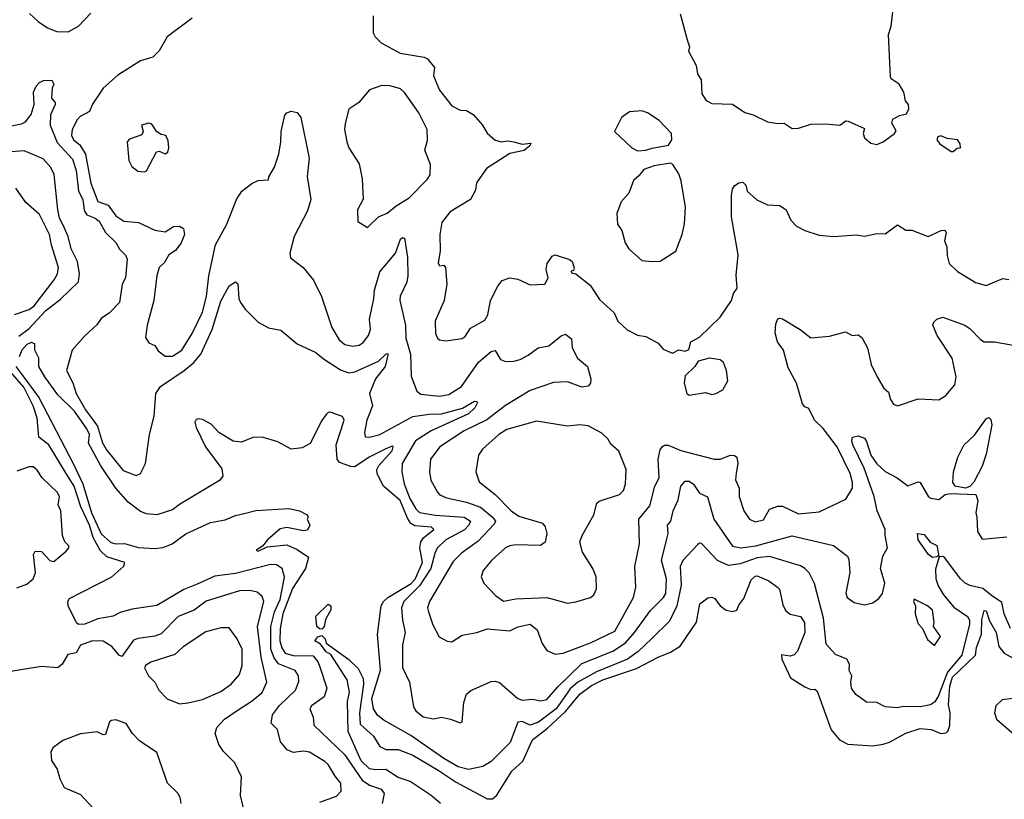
# Model space of a CAD drawing. Extents: x 1921360 to 2014538, y 768294 to 907744.
# Tile 210 of 256: x 1982550 to 1987323, y 815886 to 819667. Entities that reach past the tile are written whole.
import ezdxf

# ---------------------------------------------------------------- set-up
doc = ezdxf.new("R2010")
doc.units = 0

msp = doc.modelspace()

# ---------------------------------------------------------------- linework, layer by layer
at = {"layer": '0CON10XD'}
for points in [[(1982597.2, 819697.2), (1982638.9, 819658.9), (1982685, 819628.1), (1982729.5, 819609.5), (1982785, 819608.1), (1982835, 819635.7), (1982895, 819698.6)], [(1985750.6, 819695), (1985787.1, 819565), (1985796.2, 819535), (1985791.2, 819515), (1985828.8, 819445), (1985836.2, 819405), (1985854, 819375), (1985857, 819307), (1985877.5, 819275), (1985905, 819261.2), (1986005, 819258), (1986065, 819216.2), (1986105, 819206), (1986175, 819172), (1986225, 819164), (1986255, 819165.7), (1986295, 819138.9), (1986325, 819141.5), (1986385, 819160), (1986455, 819162.5), (1986525, 819155.8), (1986553.7, 819176.3), (1986565.5, 819175.5), (1986645, 819140), (1986638.8, 819115), (1986644.3, 819094.3), (1986675, 819068.8), (1986705, 819062.5), (1986735, 819074.2), (1986790, 819115), (1986798.8, 819128.8), (1986776.7, 819165), (1986782.9, 819185), (1986815, 819202.9), (1986848.8, 819211.2), (1986860, 819235), (1986857.5, 819255), (1986843.6, 819273.6), (1986836.1, 819316.1), (1986812.5, 819355), (1986775, 819380), (1986770.3, 819390.3), (1986761.8, 819595), (1986773.6, 819635), (1986782.9, 819705)], [(1983385.5, 819674.5), (1983265, 819584.2), (1983226.1, 819516.1), (1983195.4, 819484.6), (1983135, 819467.1), (1983025, 819397.5), (1982954.4, 819335), (1982902.7, 819257.3), (1982887.6, 819222.4), (1982842.7, 819197.2), (1982828, 819182), (1982804.7, 819135.3), (1982800.5, 819105), (1982810, 819085), (1982840.6, 819060.6), (1982867.9, 819015), (1982894.8, 818874.8), (1982928.1, 818785), (1982977.7, 818767.7), (1983015.3, 818715.3), (1983055, 818689.5), (1983125, 818683.8), (1983205, 818646.5), (1983255, 818638.8), (1983295, 818664.2), (1983325, 818666), (1983343.3, 818655), (1983348, 818625), (1983332, 818585), (1983305, 818548), (1983273.3, 818526.7), (1983250.9, 818489.1), (1983226.2, 818465), (1983213.9, 818426.1), (1983200, 818305), (1983166.9, 818185), (1983160, 818125), (1983175, 818100), (1983205, 818086.2), (1983221, 818061), (1983255, 818035.5), (1983290, 818035), (1983335, 818064.6), (1983385.6, 818144.4), (1983435, 818249.4), (1983455.2, 818324.8), (1983466.2, 818425), (1983498.1, 818575), (1983554.5, 818675.5), (1983600, 818795), (1983626, 818835), (1983675, 818873.3), (1983705, 818886.7), (1983755, 818890), (1983757.5, 818905), (1983785, 818952.5), (1983805.5, 819015), (1983815.4, 819075), (1983817.3, 819125), (1983835, 819203.3), (1983845, 819216), (1983865, 819223.8), (1983895, 819216.7), (1983912.5, 819192.5), (1983953.4, 818995), (1983943, 818907), (1983961.1, 818795), (1983945, 818740), (1983880, 818615), (1983858.8, 818535), (1983861.7, 818511.7), (1983924, 818465), (1983974.5, 818404.5), (1984012.5, 818325), (1984062.3, 818175), (1984098.1, 818115), (1984125, 818091.8), (1984165, 818083.5), (1984195, 818089.4), (1984215, 818100.8), (1984241.1, 818135), (1984250, 818165), (1984245.4, 818215.4), (1984266.1, 818313.9), (1984270, 818355), (1984295.2, 818444.8), (1984370.8, 818535), (1984395, 818602), (1984405, 818610), (1984415, 818608), (1984428.8, 818515), (1984431.6, 818425), (1984425.7, 818394.3), (1984393.6, 818326.4), (1984391.7, 818305), (1984419.6, 818185), (1984422, 818122), (1984444.2, 818045), (1984447.6, 817937.6), (1984474.3, 817865), (1984495, 817851.5), (1984585, 817841.1), (1984630.3, 817849.7), (1984692, 817888), (1984773.3, 818006.7), (1984835, 818058.2), (1984855, 818062.9), (1984879.8, 818019.8), (1984905, 818009.5), (1984945, 818011.1), (1984975, 818019.6), (1985015, 818039.7), (1985063.6, 818076.4), (1985115, 818085.7), (1985175, 818134), (1985195, 818142), (1985225, 818120), (1985228.6, 818075), (1985253.3, 818025), (1985302.5, 817985), (1985318.6, 817925), (1985317.5, 817905), (1985305, 817889.4), (1985275.5, 817885.5), (1985205, 817910), (1985136.9, 817906.9), (1985025, 817868.6), (1984905, 817796.7), (1984814.2, 817725.8), (1984705, 817672.6), (1984586.5, 817595), (1984541.5, 817535), (1984536.5, 817475), (1984543.3, 817433.3), (1984574.4, 817375), (1984586.7, 817363.3), (1984618.8, 817348.8), (1984715, 817327.8), (1984782.7, 817302.7), (1984841.3, 817255), (1984856.1, 817235), (1984850.1, 817219.9), (1984771.4, 817138.6), (1984690.6, 817079.4), (1984651, 817039), (1984535.5, 816845), (1984527.3, 816815), (1984531.8, 816795), (1984552.3, 816732.3), (1984583.4, 816673.4), (1984622.4, 816652.4), (1984645, 816650.6), (1984695, 816682.9), (1984765, 816694.4), (1984815, 816713.1), (1984925, 816703.8), (1984965, 816722.1), (1985025, 816735.4), (1985058.5, 816708.5), (1985082.1, 816642.1), (1985105, 816608), (1985145, 816590)], [(1984263.9, 819686.1), (1984263, 819603), (1984273.6, 819583.6), (1984302.5, 819555), (1984393.3, 819505), (1984510, 819485), (1984526.8, 819476.8), (1984560.8, 819435), (1984555.8, 819395), (1984584, 819325), (1984645, 819250), (1984685, 819227.5), (1984715, 819226.2), (1984747.9, 819207.9), (1984793.3, 819155), (1984815, 819117.5), (1984855, 819082.5), (1984885, 819074.2), (1984915, 819080), (1984945, 819074.3), (1984986.1, 819063.9), (1985027.5, 819067.5), (1985022.5, 819055), (1984995, 819032.9), (1984925, 819018.1), (1984812, 818945), (1984764.2, 818875.8), (1984759.2, 818840.8), (1984735, 818795.8), (1984635.8, 818735), (1984603.3, 818695), (1984596.4, 818683.6), (1984586.7, 818625), (1984588.1, 818545), (1984578, 818488), (1984583.9, 818473.9), (1984606, 818476), (1984613.3, 818465), (1984620, 818385), (1984607.1, 818305), (1984563.1, 818205), (1984565.7, 818145), (1984575, 818122), (1984585, 818114.3), (1984615, 818110), (1984695, 818121.2), (1984709.3, 818130.7), (1984735, 818170.8), (1984805, 818210), (1984818.6, 818235), (1984831.4, 818305), (1984866.9, 818375), (1984888.3, 818401.7), (1984925, 818414.4), (1984965, 818408.1), (1985025, 818382), (1985095, 818383.8), (1985111.2, 818415), (1985101.9, 818455), (1985105.9, 818484.1), (1985130.5, 818519.5), (1985145, 818526), (1985215, 818503.8), (1985228, 818495), (1985237, 818463), (1985235, 818450), (1985223, 818447), (1985225, 818440), (1985245, 818434), (1985315, 818380), (1985359.8, 818309.8), (1985431.2, 818245), (1985449.2, 818205), (1985495, 818162.5), (1985545, 818137.1), (1985585, 818130), (1985645, 818098.8), (1985669.5, 818069.5), (1985715, 818050), (1985745, 818066.7), (1985775, 818060), (1985793, 818067), (1985802.5, 818105), (1985845, 818126.7), (1985946, 818224), (1986000.6, 818305), (1986010.5, 818339.5), (1986028.1, 818365), (1986022.4, 818427.6), (1986032.6, 818527.4), (1986000.5, 818710.5), (1986000.6, 818815), (1986005.6, 818845), (1986015, 818860.8), (1986035, 818876.5), (1986055, 818879.5), (1986070.5, 818865), (1986076, 818835), (1986122.7, 818792.7), (1986175, 818768.8), (1986235, 818766), (1986265.6, 818745.6), (1986287.5, 818695), (1986315, 818666.2), (1986355, 818644), (1986425, 818622), (1986495, 818616), (1986605, 818622.9), (1986645, 818618), (1986705, 818630), (1986745, 818628.8), (1986805, 818672.5), (1986845, 818646.2), (1986875, 818646.5), (1986954.1, 818615.9), (1987016.7, 818645), (1987035, 818646.9), (1987040.8, 818635), (1987032.5, 818595), (1987044.2, 818565), (1987046.1, 818523.9), (1987055.8, 818485), (1987095.9, 818445.9), (1987165, 818403.8), (1987182.5, 818392.5), (1987235, 818378), (1987315, 818412.5), (1987345, 818406.4)], [(1982415, 819132.5), (1982558.3, 819161.7), (1982577.8, 819172.2), (1982605, 819207.5), (1982619, 819255), (1982616.7, 819315), (1982629.2, 819345), (1982645, 819362.7), (1982665, 819372.8), (1982705, 819374.4), (1982715.4, 819355), (1982707.5, 819335), (1982703, 819287), (1982721.2, 819265), (1982721.4, 819255), (1982698.9, 819205), (1982696.9, 819155), (1982731.1, 819071.1), (1982805, 818991.1), (1982822.7, 818935), (1982834.8, 818835), (1982855.7, 818795), (1982862.1, 818742.1), (1982875, 818721.5), (1982915.3, 818705), (1982935, 818689.6), (1982965.1, 818635), (1983015, 818586.1), (1983034.2, 818554.2), (1983062.7, 818525), (1983071, 818505), (1983062, 818415), (1983045.7, 818385), (1983033.1, 818295), (1982984.6, 818245), (1982945, 818218.2), (1982922.9, 818187.1), (1982865, 818134), (1982803.8, 818065), (1982775.8, 817965), (1982806.7, 817906.7), (1982824, 817855), (1982868.3, 817775), (1982926.4, 817696.4), (1982951.7, 817615), (1982970.9, 817580.9), (1983051.3, 817481.3), (1983115, 817457.1), (1983135, 817466), (1983159.5, 817515), (1983179.6, 817655), (1983200.9, 817745), (1983209.4, 817855), (1983231.5, 817888.5), (1983347.4, 817965), (1983393.3, 818005), (1983427.4, 818045), (1983482.9, 818165), (1983525, 818302.5), (1983565, 818375.7), (1983595, 818396.2), (1983606.5, 818386.5), (1983612.1, 818315), (1983620.4, 818295), (1983643, 818263), (1983705, 818200.6), (1983755, 818171.9), (1983815, 818160.8), (1983895.4, 818095.4), (1983985, 818052.5), (1984021.7, 818021.7), (1984105, 817968.3), (1984145, 817954.8), (1984175, 817960), (1984288.9, 818011.1), (1984325, 818044.2), (1984335, 818047.5), (1984335, 818040), (1984322.1, 817985), (1984274.7, 817925), (1984244.7, 817855), (1984260.4, 817795), (1984231.7, 817725), (1984220.4, 817665), (1984225, 817644.4), (1984245, 817642.3), (1984295, 817654.7), (1984455, 817742), (1984535, 817754.5), (1984595, 817755.5), (1984696.7, 817783.3), (1984755, 817817.3), (1984765.5, 817815.5), (1984767.9, 817807.9), (1984755.3, 817785), (1984725, 817754.8), (1984545, 817673.5), (1984468.1, 817625), (1984403.5, 817515), (1984401.6, 817475), (1984413.3, 817416.7), (1984440.7, 817345), (1984470.2, 817295), (1984487.8, 817277.8), (1984565, 817263.9), (1984704.6, 817254.6), (1984734.7, 817235), (1984726.9, 817215), (1984706.2, 817193.8), (1984614.9, 817145.1), (1984575, 817105.4), (1984563.4, 817085), (1984542.3, 817005), (1984488.1, 816921.9), (1984412.6, 816845), (1984400.8, 816815), (1984405.3, 816755.3), (1984418.8, 816695), (1984405.3, 816635), (1984405.4, 816525.4), (1984440, 816455), (1984458, 816335), (1984469.2, 816315), (1984505, 816285.7), (1984555, 816276.5), (1984595, 816284.3), (1984637.5, 816275)], [(1984235, 818660), (1984288.9, 818711.1), (1984331.2, 818728.8), (1984374, 818765), (1984437, 818803), (1984525, 818891.9), (1984540, 818915), (1984540.8, 818965), (1984514.2, 819035), (1984527.3, 819082.7), (1984524.2, 819135), (1984484, 819215), (1984414.6, 819314.6), (1984395, 819331.4), (1984345, 819346.9), (1984305, 819348), (1984245, 819326.7), (1984194.2, 819265.8), (1984145, 819233.3), (1984126.6, 819163.4), (1984124.4, 819135), (1984136, 819075), (1984145.8, 819045.8), (1984195, 818967.5), (1984209.2, 818895), (1984214.1, 818795.9), (1984186.7, 818745), (1984188.3, 818688.3), (1984235, 818660)], [(1985545, 819031.5), (1985585, 819033.8), (1985615, 819044.5), (1985695, 819058), (1985711.2, 819085), (1985710, 819115), (1985648.8, 819178.8), (1985593.3, 819215), (1985565, 819225.8), (1985505, 819220.8), (1985467.7, 819192.3), (1985432.5, 819125), (1985516.7, 819045), (1985545, 819031.5)], [(1983155, 818928.8), (1983165, 818933.3), (1983213.6, 819026.4), (1983225, 819030), (1983255, 819016.7), (1983267.5, 819025), (1983273.3, 819045), (1983269.3, 819079.3), (1983257.5, 819105), (1983235, 819110), (1983215, 819123.3), (1983189.7, 819159.7), (1983175, 819166), (1983140, 819155), (1983148.8, 819125), (1983141.7, 819108.3), (1983082, 819088), (1983070, 819075), (1983078.8, 818985), (1983093.3, 818955), (1983122.7, 818932.7), (1983155, 818928.8)], [(1987065, 819027.9), (1987075, 819028.1), (1987095, 819044), (1987110, 819045), (1987108, 819065), (1987096.2, 819085), (1987045, 819090.5), (1987015, 819103.8), (1987000.5, 819099.5), (1986995.4, 819085), (1987010, 819065), (1987065, 819027.9)], [(1982545, 818132.4), (1982595, 818170.2), (1982675, 818254.5), (1982748, 818312), (1982834.2, 818395), (1982838.8, 818435), (1982829.6, 818495), (1982798.6, 818555), (1982784.4, 818615), (1982760.3, 818670.3), (1982743.3, 818705), (1982733.7, 818745), (1982716.3, 818916.3), (1982700.1, 818950.1), (1982662.6, 818992.6), (1982571.7, 819031.7), (1982485, 819024.3)], [(1985615, 818494.3), (1985655, 818496.7), (1985730, 818545), (1985760.8, 818625), (1985773, 818677), (1985777.9, 818757.9), (1985755.5, 818885.5), (1985745, 818918.8), (1985716.2, 818965), (1985705, 818970.8), (1985625, 818958.6), (1985575, 818940.8), (1985550.9, 818909.1), (1985525, 818887.5), (1985502, 818825), (1985465.9, 818784.1), (1985443.6, 818726.4), (1985448, 818675), (1985468, 818645), (1985484.4, 818584.4), (1985502.5, 818555), (1985565, 818500), (1985615, 818494.3)], [(1982525, 818238.1), (1982595, 818261.1), (1982620.1, 818279.9), (1982716.9, 818405), (1982732.2, 818435), (1982737.8, 818465), (1982703.6, 818573.6), (1982694.7, 818625.3), (1982645, 818722.9), (1982579.8, 818779.8), (1982530.7, 818850.7)], [(1985145, 816590), (1985185, 816595.4), (1985317.1, 816645), (1985435, 816701.6), (1985524.7, 816865.3), (1985536.7, 816915), (1985532.2, 817015), (1985554.6, 817124.6), (1985551.5, 817245), (1985605, 817310), (1985629.2, 817405), (1985650, 817445), (1985644.7, 817535.3), (1985655, 817581.2), (1985665, 817597.5), (1985675, 817604.2), (1985693, 817603), (1985755, 817578.1), (1985916.4, 817536.4), (1985945, 817536.4), (1985995, 817554.4), (1986014.3, 817554.3), (1986025.8, 817545), (1986031.4, 817515), (1986022.1, 817467.9), (1986020, 817435), (1986037.5, 817395), (1986037.5, 817355), (1986060.6, 817285), (1986087.5, 817245), (1986115, 817231.1), (1986155, 817240.8), (1986185, 817292.9), (1986225, 817308.5), (1986247, 817307), (1986325, 817271.2), (1986425, 817280), (1986555, 817341.4), (1986586.4, 817395), (1986587.5, 817422.5), (1986575, 817465.7), (1986511.8, 817595), (1986445.4, 817685), (1986403.3, 817725), (1986375, 817782), (1986355, 817789.4), (1986345, 817804), (1986315, 817903.8), (1986275, 817979.2), (1986251.8, 818065), (1986223.5, 818105), (1986212, 818148), (1986215, 818192.5), (1986224.2, 818215.8), (1986235, 818218.8), (1986247, 818217), (1986333.3, 818165), (1986385, 818124), (1986475, 818132.5), (1986553.3, 818153.3), (1986585, 818136.2), (1986615, 818138), (1986632, 818125), (1986658.8, 818075), (1986677.1, 817995), (1986706, 817935), (1986739.5, 817879.5), (1986761.2, 817861.2), (1986771.2, 817825), (1986785, 817802.5), (1986805, 817794), (1986905, 817828), (1987005, 817823.8), (1987040, 817845), (1987083, 817897), (1987089.4, 817935), (1987069.7, 818025), (1986997.8, 818135), (1986976.7, 818185), (1986980.6, 818199.4), (1986995, 818214.4), (1987025, 818224.5), (1987130.8, 818185), (1987157.4, 818167.4), (1987206.7, 818116.7), (1987225, 818104.6), (1987275, 818105.5), (1987365, 818087.9)], [(1986571.7, 816541.7), (1986558.8, 816565), (1986505, 816588), (1986459.2, 816639.2), (1986446.2, 816765), (1986403.2, 816933.2), (1986376.4, 816985), (1986356.2, 817006.2), (1986335, 817018.7), (1986185, 817063.3), (1986125, 817057.7), (1986042.5, 817027.5), (1985985, 817019.3), (1985932.9, 817045), (1985855, 817126.7), (1985845, 817127.8), (1985835, 817120), (1985764.7, 817045), (1985752.1, 817015), (1985756, 816925), (1985736, 816824), (1985699.7, 816750.3), (1985614, 816666), (1985547.3, 816602.7), (1985495.3, 816565), (1985345.9, 816504.1), (1985255, 816454.8), (1985218.6, 816421.4), (1985150.2, 816325), (1985065, 816260.9), (1985025, 816245.6), (1984985, 816262.9), (1984965, 816260.8), (1984927.6, 816162.4), (1984835, 816068.8), (1984795, 816046), (1984725, 816030.8), (1984675, 816044.2), (1984605, 816084.8), (1984445.5, 816195), (1984312.1, 816272.1), (1984284.8, 816294.8), (1984265.2, 816325.2), (1984256.7, 816375), (1984298.2, 816511.8), (1984284.6, 816685), (1984301.4, 816825), (1984312.5, 816845), (1984334.4, 816865), (1984446.6, 816933.4), (1984466.9, 816953.1), (1984502.4, 817035), (1984490, 817105), (1984493.7, 817135), (1984506.4, 817153.6), (1984557.3, 817195), (1984546.2, 817206.2), (1984465, 817213.2), (1984445, 817223.9), (1984428.8, 817248.8), (1984394.1, 817335), (1984313.8, 817405), (1984282.3, 817465), (1984280.3, 817485), (1984290.5, 817505), (1984355, 817575.8), (1984360, 817595), (1984355, 817598.9), (1984324.9, 817585.1), (1984244.3, 817545.7), (1984175, 817498.9), (1984155, 817500.2), (1984099.9, 817519.9), (1984088.4, 817535), (1984084.5, 817604.5), (1984121.9, 817725), (1984115, 817743.3), (1984055, 817763.3), (1984045, 817762.5), (1984035, 817752.5), (1984015, 817722.5), (1983958, 817612), (1983919.3, 817590.7), (1983865.5, 817584.5), (1983800.4, 817620.4), (1983725, 817643.1), (1983679.3, 817640.7), (1983625, 817617.5), (1983585, 817623.4), (1983515, 817665.5), (1983478.6, 817705), (1983435, 817728.1), (1983415, 817732), (1983405, 817728.8), (1983398, 817715), (1983405, 817690), (1983450, 817595), (1983529.4, 817489.4), (1983535, 817454), (1983517.7, 817432.3), (1983325, 817316.1), (1983290.6, 817289.4), (1983213.8, 817266.2), (1983165, 817271.1), (1983135, 817281.9), (1983075, 817327.2), (1983016, 817395), (1982943.5, 817503.5), (1982882.9, 817612.9), (1982887.2, 817655), (1982875, 817683.2), (1982815, 817767.9), (1982735, 817847.8), (1982670.8, 817935), (1982643.1, 817985), (1982641.9, 818025), (1982623.6, 818063.6), (1982623.3, 818095), (1982605, 818101.4), (1982585, 818091.5), (1982560, 818065), (1982547.7, 818032.3)], [(1985795, 817846.7), (1985875, 817858.8), (1985905, 817848.8), (1985925, 817853.8), (1985957.6, 817872.4), (1985982, 817915), (1985976.4, 817966.4), (1985961.2, 818005), (1985945, 818018), (1985894.1, 818025.9), (1985839.3, 818010.7), (1985822.5, 817985), (1985775, 817940), (1985771.2, 817905), (1985783.9, 817853.9), (1985795, 817846.7)], [(1982530.2, 817985), (1982565, 817940.2), (1982641.6, 817835), (1982811.1, 817511.1), (1982856.3, 817416.3), (1982898.3, 817275), (1982944.1, 817174.1), (1982992, 817132), (1983015, 817125.3), (1983056.9, 817126.9), (1983125, 817107.1), (1983202.5, 817102.5), (1983245, 817107), (1983289.5, 817125), (1983355, 817173.2), (1983475, 817227.8), (1983545, 817242), (1983595, 817262.8), (1983637.5, 817272.5), (1983695, 817287.2), (1983855, 817296.5), (1983905.5, 817285.5), (1983942.5, 817265), (1983947.5, 817255), (1983943.8, 817245), (1983956.7, 817215), (1983945, 817191.2), (1983925, 817188.7), (1983845, 817203.7), (1983811.8, 817198.2), (1983750.8, 817145), (1983726, 817114), (1983696.2, 817095), (1983705, 817089.2), (1983750, 817110), (1983845, 817119.7), (1983895, 817098), (1983950.3, 817060.3), (1983935.2, 817005), (1983871.3, 816908.7), (1983825.5, 816785), (1983811.7, 816715), (1983810.2, 816655), (1983820, 816620), (1983837.1, 816595), (1983875, 816583.4), (1983971.7, 816581.7), (1983995, 816553.1), (1984005, 816528.8), (1984039, 816425), (1984025, 816382.3), (1983965, 816339.6), (1983955.5, 816325), (1983972.5, 816285), (1983975.3, 816245), (1984123.8, 816103.8), (1984209.5, 815979.5), (1984245, 815954.1), (1984302, 815935), (1984315.7, 815915), (1984306.2, 815865)], [(1984005, 815872.2), (1984085, 815900.6), (1984107.5, 815925), (1984106.9, 815965), (1984078.6, 815998.6), (1984045.4, 816055), (1984029.2, 816069.2), (1983955, 816115.5), (1983925, 816118.9), (1983875, 816112.5), (1983845.7, 816125.7), (1983814.2, 816165), (1983799.2, 816225), (1983768.8, 816255), (1983775.7, 816295), (1983808.7, 816341.3), (1983886.8, 816415), (1983902.9, 816457.1), (1983900.7, 816485), (1983885, 816510), (1983805, 816543.3), (1983782.7, 816572.7), (1983767.6, 816615), (1983766.8, 816725), (1983784.4, 816795), (1983812.6, 816855), (1983833.5, 816963.5), (1983822.7, 817005), (1983795, 817023.5), (1983765.7, 817024.3), (1983595, 816982), (1983495, 816967.5), (1983409.8, 816930.2), (1983345, 816904), (1983215, 816825.4), (1983095, 816808.7), (1983037.3, 816792.7), (1983003.3, 816775), (1982928.9, 816761.1), (1982865, 816735.5), (1982835, 816734.6), (1982825, 816742.2), (1982785, 816824), (1982783.7, 816845), (1982790.8, 816859.2), (1982996.7, 816965), (1983053.9, 817016.1), (1983060, 817035), (1982971.3, 817061.3), (1982940.7, 817090.7), (1982905.9, 817155.9), (1982888.3, 817215), (1982846.4, 817305), (1982814, 817405), (1982775, 817466.3), (1982690.5, 817605), (1982642, 817642), (1982634.1, 817735), (1982614.6, 817795), (1982569.4, 817885), (1982505, 817958.7)], [(1985205, 816836.9), (1985245, 816844.4), (1985316.2, 816865), (1985332.1, 816877.9), (1985345, 816907.5), (1985344.5, 816965), (1985327.5, 817005), (1985278.1, 817085), (1985265.6, 817135), (1985275.6, 817165), (1985333.3, 817265), (1985347.6, 817322.4), (1985358.6, 817331.4), (1985458, 817365), (1985476.7, 817383.3), (1985486.2, 817415), (1985489.5, 817485), (1985454.2, 817575), (1985415, 817608.8), (1985400, 817635), (1985371.1, 817661.1), (1985305, 817696.7), (1985265, 817702.5), (1985205, 817695.6), (1985055, 817720), (1984911, 817679), (1984872.5, 817655), (1984793.3, 817585), (1984774.4, 817555), (1984760.4, 817475), (1984776.9, 817425), (1984854.8, 817364.8), (1984932.3, 817285), (1984968.6, 817258.6), (1985084, 817225), (1985097.6, 817207.6), (1985105.6, 817175), (1985097.4, 817132.6), (1985075, 817116.9), (1984955, 817120.7), (1984925, 817116.2), (1984904.4, 817105), (1984836.5, 817043.5), (1984795.6, 816995), (1984787.1, 816965), (1984799.4, 816935), (1984855.6, 816875), (1984895, 816847.5), (1984955, 816859.1), (1985104.6, 816864.6), (1985205, 816836.9)], [(1987135, 817394.6), (1987085, 817404.6), (1987072.9, 817422.9), (1987075.9, 817475), (1987097.5, 817545), (1987126.4, 817603.7), (1987177.7, 817652.3), (1987235, 817731.4), (1987247.7, 817737.7), (1987258, 817728), (1987262.2, 817702.2), (1987235, 817560), (1987215, 817502.2), (1987175.8, 817424.2), (1987156.4, 817403.6), (1987135, 817394.6)], [(1984637.5, 816275), (1984685, 816257.5), (1984695, 816262.5), (1984702.5, 816355), (1984715, 816396.2), (1984736.6, 816413.4), (1984835, 816458.1), (1984855, 816459.2), (1984875, 816452), (1984964.4, 816375), (1984985, 816366.2), (1985035, 816371.8), (1985075, 816363.5), (1985105, 816369.7), (1985158.9, 816431.1), (1985274.9, 816545.1), (1985425, 816605.2), (1985486.2, 816645), (1985530.4, 816695), (1985608.2, 816801.8), (1985670.3, 816865), (1985681.6, 816885), (1985685.6, 816955), (1985660.8, 817045), (1985685, 817143.3), (1985692.7, 817175), (1985690.8, 817215), (1985705.4, 817235), (1985717.9, 817285), (1985741.7, 817338.3), (1985754.7, 817405.3), (1985775, 817428.9), (1985795, 817429.1), (1985816.7, 817415), (1985845, 817370.6), (1985883.2, 817353.2), (1985914.2, 817245), (1986005, 817114.6), (1986045.3, 817105.3), (1986118.8, 817115), (1986295, 817163.3), (1986495, 817116.7), (1986562.5, 817065), (1986569.3, 817049.3), (1986573.6, 816986.4), (1986554.4, 816885.6), (1986561.4, 816865), (1986595, 816841.1), (1986645, 816829.2), (1986685, 816839.2), (1986715, 816860), (1986732.5, 816885), (1986744, 816935), (1986723.3, 817005), (1986733.8, 817065), (1986756.7, 817105), (1986744.4, 817165), (1986744.5, 817195), (1986706.8, 817285), (1986692.3, 817355), (1986642.6, 817492.6), (1986588.9, 817605), (1986583.8, 817626.2), (1986587.3, 817642.7), (1986615, 817648.6), (1986645, 817637.5), (1986655, 817622), (1986675.2, 817555.2), (1986705, 817513.8), (1986745, 817476.7), (1986803.3, 817445), (1986855, 817405.8), (1986905, 817426), (1986915, 817423.3), (1986955, 817353.3), (1986966.1, 817346.1), (1987005, 817340.8), (1987036.1, 817363.9), (1987060.4, 817369.6), (1987184.3, 817364.3), (1987194.5, 817335), (1987184.7, 817275), (1987189.3, 817255), (1987192.2, 817185), (1987215, 817148), (1987335, 817159.2)], [(1982535, 816911.2), (1982585, 816930), (1982615, 816955.8), (1982626.8, 816985), (1982616.9, 817073.1), (1982625, 817090), (1982655, 817088.1), (1982695, 817043.6), (1982715, 817039.2), (1982775, 817089.5), (1982787.8, 817105), (1982787.8, 817115), (1982769.1, 817135), (1982757.5, 817165), (1982749.6, 817285), (1982735.3, 817315), (1982743.1, 817353.1), (1982733.6, 817373.6), (1982659.2, 817445), (1982635, 817482), (1982615, 817498), (1982595, 817498), (1982535, 817477.5)], [(1986975, 817058.1), (1986955, 817073.3), (1986905.7, 817145), (1986902.5, 817175), (1986935, 817170), (1986963.5, 817133.5), (1986996.4, 817116.4), (1987004.2, 817075.8), (1987003.3, 817066.7), (1986995, 817062.5), (1986975, 817058.1)], [(1987352.5, 816715), (1987321.7, 816785), (1987310.6, 816840.6), (1987260.7, 816875), (1987218.8, 816908.8), (1987155, 816922.6), (1987132.9, 816935), (1987110, 816955), (1987035, 817057.1), (1987025, 817064), (1987007.5, 817062.5), (1986988.5, 817001.5), (1986991.6, 816955), (1987001.4, 816921.4), (1987028.2, 816878.2), (1987078.5, 816818.5), (1987145, 816772.7), (1987154, 816755), (1987154.8, 816735), (1987116.7, 816585), (1987046.8, 816503.2), (1987002.7, 816385), (1986985, 816358), (1986965, 816343.9), (1986914.4, 816334.4), (1986833, 816337), (1986805, 816329.2), (1986745, 816334.2), (1986704.2, 816355.8), (1986655, 816357.5), (1986602.5, 816395), (1986582.5, 816425), (1986578.8, 816455), (1986583.8, 816485), (1986570.8, 816510.8), (1986571.7, 816541.7)], [(1984144.6, 816564.6), (1984190.6, 816520.6), (1984215, 816472.5), (1984216.8, 816445), (1984197, 816305), (1984200.9, 816250.9), (1984265, 816191.8), (1984295, 816142.2), (1984325, 816127.8), (1984385, 816127.8), (1984455, 816100), (1984578, 816028), (1984665, 815968.6), (1984815, 815888), (1984841.7, 815888.3), (1984863, 815907), (1984935, 816022.5), (1984988.4, 816071.6), (1985035.3, 816175), (1985108.4, 816231.6), (1985195, 816311.2), (1985265, 816396.3), (1985321.2, 816438.8), (1985376.1, 816465), (1985539.6, 816520.4), (1985645, 816575.3), (1985705, 816599.2), (1985751.6, 816628.4), (1985830.9, 816745), (1985846.2, 816833.8), (1985885, 816862.5), (1985905, 816866.2), (1985920, 816860), (1985945, 816824.2), (1985975, 816803.8), (1986005, 816796.2), (1986025.8, 816804.2), (1986035, 816827.5), (1986059.5, 816860.5), (1986095, 816951.2), (1986115, 816968.9), (1986125, 816970), (1986181.2, 816945), (1986225, 816914), (1986232.5, 816905), (1986248.6, 816828.6), (1986262.3, 816802.3), (1986285, 816784.4), (1986335, 816772.5), (1986353.6, 816743.6), (1986355.3, 816694.7), (1986320, 816605), (1986303.3, 816586.7), (1986285, 816580.6), (1986243, 816587), (1986243.9, 816566.1), (1986285.8, 816475), (1986355, 816431.5), (1986385, 816419.1), (1986405, 816420), (1986415, 816410.8), (1986482.7, 816222.7), (1986523.9, 816175), (1986565, 816153.1), (1986685, 816146.2), (1986735, 816152.9), (1986766.4, 816163.6), (1986845, 816207.4), (1986915, 816229.5), (1986967.5, 816225), (1987015, 816204.7), (1987041.5, 816208.5), (1987051.1, 816218.9), (1987058.9, 816245), (1987060, 816305), (1987051.4, 816345), (1987059.3, 816435), (1987072.3, 816477.7), (1987107.4, 816512.6), (1987182.6, 816585), (1987188.1, 816621.9), (1987212.2, 816687.8), (1987214.2, 816755.8), (1987225, 816802.5), (1987235, 816800), (1987251, 816751), (1987283, 816695), (1987297, 816627), (1987322.4, 816595), (1987365, 816571)], [(1983670, 815695), (1983620, 815905), (1983624.4, 815995), (1983593, 816063), (1983538, 816118), (1983515, 816151.2), (1983497.5, 816205), (1983505.5, 816234.5), (1983542.2, 816275), (1983609.4, 816320.6), (1983676, 816364), (1983725, 816404.6), (1983747.8, 816455), (1983719.8, 816575), (1983701.7, 816725), (1983733.3, 816845), (1983725, 816869.2), (1983700.3, 816890.3), (1983665, 816899.1), (1983615, 816896.5), (1983453.3, 816846.7), (1983395, 816803.8), (1983317.5, 816772.5), (1983235, 816688.2), (1983205, 816677.1), (1983123.3, 816666.7), (1983101.7, 816658.3), (1983045, 816578.1), (1983033, 816583), (1982996.9, 816626.9), (1982955, 816653.2), (1982903.3, 816655), (1982845, 816633.6), (1982823.6, 816596.4), (1982782.4, 816587.6), (1982755, 816540.8), (1982735, 816523.1), (1982655, 816530.4), (1982395, 816488.9)], [(1984015, 816712), (1984002.3, 816712.3), (1983990, 816725), (1983984.4, 816775), (1984045, 816832.5), (1984057.5, 816825), (1984058, 816805), (1984032.5, 816757.5), (1984026.2, 816723.8), (1984015, 816712)], [(1986985, 816632.5), (1987013.3, 816675), (1986980, 816725), (1986983.3, 816745), (1986975, 816803.3), (1986951.2, 816825), (1986885, 816857.5), (1986883.3, 816845), (1986892.5, 816825), (1986890.8, 816785), (1986905, 816737.5), (1986926.7, 816715), (1986951.2, 816661.2), (1986985, 816632.5)], [(1983325, 816348.9), (1983365, 816354.5), (1983435, 816370.4), (1983525, 816408.9), (1983575, 816444.6), (1983615, 816490.8), (1983628, 816535), (1983627.9, 816615), (1983604.6, 816664.6), (1983565, 816717.5), (1983525, 816718), (1983452, 816698), (1983341.4, 816625), (1983301.9, 816588.1), (1983185, 816550.6), (1983158.8, 816535), (1983154.3, 816524.3), (1983174, 816485), (1983204, 816455), (1983224.4, 816415), (1983264, 816374), (1983325, 816348.9)], [(1984588.8, 815865), (1984544.2, 815905), (1984442.7, 815972.7), (1984385, 815991.7), (1984325, 816030.3), (1984275, 816028.8), (1984244.6, 816034.6), (1984205, 816072.7), (1984141.9, 816215), (1984139.4, 816360.6), (1984148.9, 816405), (1984137.5, 816465), (1984057.9, 816587.9), (1984035, 816600.6), (1984007.9, 816637.9), (1983980, 816655), (1983995, 816674), (1984015, 816680), (1984030.6, 816665), (1984035, 816643.3), (1984144.6, 816564.6)], [(1987365, 816375.2), (1987312.1, 816367.9), (1987281.1, 816338.9), (1987275.2, 816305), (1987285.2, 816275), (1987483.1, 816103.1)], [(1983332.5, 815865), (1983328, 815895), (1983315.6, 815915.6), (1983266.2, 815965), (1983215, 816112.5), (1983130.5, 816170.5), (1983095.9, 816205.9), (1983065, 816253.3), (1983015, 816271.2), (1982995, 816268.8), (1982985, 816262.5), (1982965, 816200), (1982955, 816198.8), (1982925, 816213.8), (1982845, 816203.8), (1982758.8, 816171.2), (1982710, 816135), (1982701.2, 816115), (1982703.6, 816073.6), (1982731.7, 816031.7), (1982743.8, 815985), (1982765, 815943.3), (1982845, 815908.8), (1982904.1, 815844.1)]]:
    msp.add_lwpolyline(points, dxfattribs=at)

doc.saveas('drawing.dxf')
